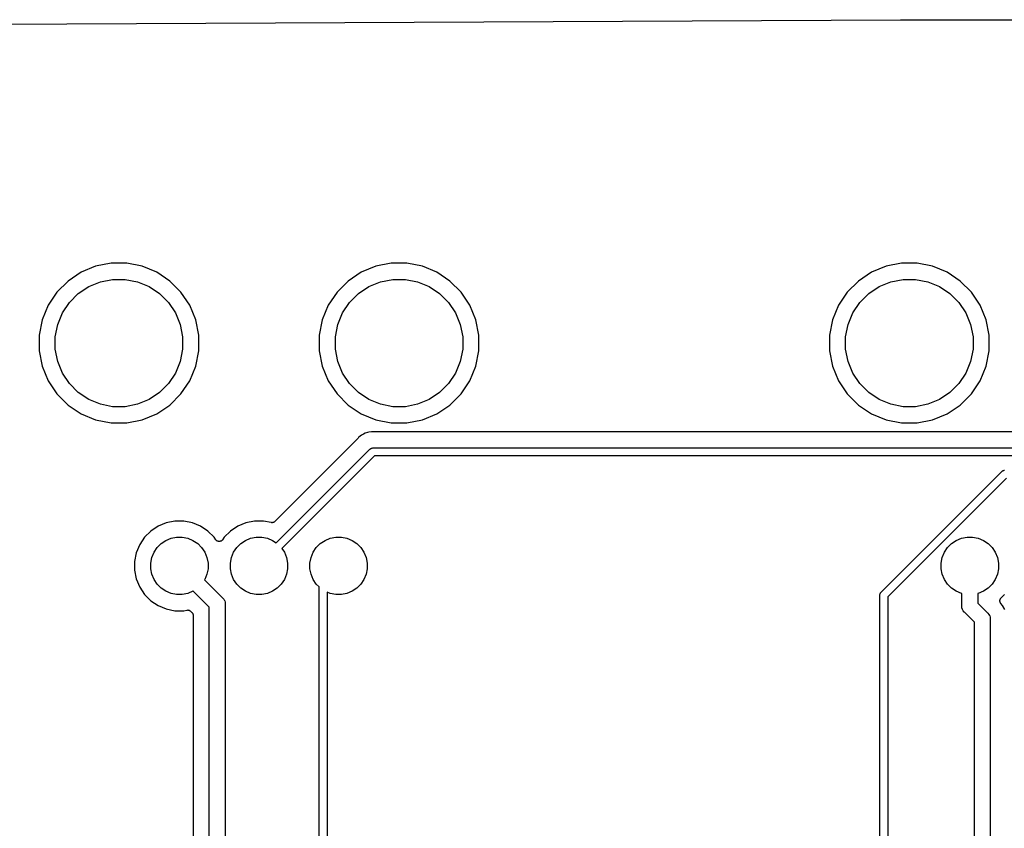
# Model space of a CAD drawing. Extents: x 3.04 to 9.02, y -6.31 to -2.47.
# Tile 8 of 33: x 4.06 to 5.27, y -3.47 to -2.47. Entities that reach past the tile are written whole.
import ezdxf

# ---------------------------------------------------------------- set-up
doc = ezdxf.new("R2010")
doc.units = 0
doc.header["$MEASUREMENT"] = 0
doc.layers.add('BLACK', color=7, linetype='CONTINUOUS')

msp = doc.modelspace()

# ---------------------------------------------------------------- linework, layer by layer
at = {"layer": 'BLACK', "linetype": 'CONTINUOUS'}
for p, q in [((3.03998, -2.48498), (5.14479, -2.47447)), ((5.14479, -2.47447), (5.14482, -2.47447)), ((5.14482, -2.47447), (5.14482, -2.47447)), ((5.14482, -2.47447), (7.89339, -2.47447)), ((4.16862, -2.77567), (4.14954, -2.77946)), ((4.18807, -2.77567), (4.16862, -2.77567)), ((4.20715, -2.77946), (4.18807, -2.77567)), ((4.51508, -2.77567), (4.496, -2.77946)), ((4.53453, -2.77567), (4.51508, -2.77567)), ((4.5536, -2.77946), (4.53453, -2.77567)), ((5.1461, -2.77567), (5.12703, -2.77946)), ((5.16555, -2.77567), (5.1461, -2.77567)), ((5.18463, -2.77946), (5.16555, -2.77567)), ((4.13158, -2.78691), (4.1154, -2.79771)), ((4.14954, -2.77946), (4.13158, -2.78691)), ((4.22512, -2.78691), (4.20715, -2.77946)), ((4.24129, -2.79771), (4.22512, -2.78691)), ((4.47803, -2.78691), (4.46186, -2.79771)), ((4.496, -2.77946), (4.47803, -2.78691)), ((4.57157, -2.78691), (4.5536, -2.77946)), ((4.58775, -2.79771), (4.57157, -2.78691)), ((5.10906, -2.78691), (5.09288, -2.79771)), ((5.12703, -2.77946), (5.10906, -2.78691)), ((5.2026, -2.78691), (5.18463, -2.77946)), ((5.21877, -2.79771), (5.2026, -2.78691)), ((4.1154, -2.79771), (4.10165, -2.81147)), ((4.14105, -2.80463), (4.15538, -2.7987)), ((4.15538, -2.7987), (4.17059, -2.79567)), ((4.17059, -2.79567), (4.1861, -2.79567)), ((4.1861, -2.79567), (4.20131, -2.7987)), ((4.20131, -2.7987), (4.21564, -2.80463)), ((4.25504, -2.81147), (4.24129, -2.79771)), ((4.46186, -2.79771), (4.44811, -2.81147)), ((4.48751, -2.80463), (4.50184, -2.7987)), ((4.50184, -2.7987), (4.51705, -2.79567)), ((4.51705, -2.79567), (4.53256, -2.79567)), ((4.53256, -2.79567), (4.54777, -2.7987)), ((4.54777, -2.7987), (4.5621, -2.80463)), ((4.6015, -2.81147), (4.58775, -2.79771)), ((5.09288, -2.79771), (5.07913, -2.81147)), ((5.11853, -2.80463), (5.13286, -2.7987)), ((5.13286, -2.7987), (5.14807, -2.79567)), ((5.14807, -2.79567), (5.16358, -2.79567)), ((5.16358, -2.79567), (5.17879, -2.7987)), ((5.17879, -2.7987), (5.19312, -2.80463)), ((5.23252, -2.81147), (5.21877, -2.79771)), ((4.10165, -2.81147), (4.09084, -2.82764)), ((4.12815, -2.81325), (4.14105, -2.80463)), ((4.21564, -2.80463), (4.22854, -2.81325)), ((4.26585, -2.82764), (4.25504, -2.81147)), ((4.44811, -2.81147), (4.4373, -2.82764)), ((4.47461, -2.81325), (4.48751, -2.80463)), ((4.5621, -2.80463), (4.575, -2.81325)), ((4.61231, -2.82764), (4.6015, -2.81147)), ((5.07913, -2.81147), (5.06832, -2.82764)), ((5.10563, -2.81325), (5.11853, -2.80463)), ((5.19312, -2.80463), (5.20602, -2.81325)), ((5.24333, -2.82764), (5.23252, -2.81147)), ((4.10857, -2.83711), (4.11719, -2.82422)), ((4.11719, -2.82422), (4.12815, -2.81325)), ((4.22854, -2.81325), (4.23951, -2.82422)), ((4.23951, -2.82422), (4.24813, -2.83711)), ((4.45502, -2.83711), (4.46364, -2.82422)), ((4.46364, -2.82422), (4.47461, -2.81325)), ((4.575, -2.81325), (4.58596, -2.82422)), ((4.58596, -2.82422), (4.59458, -2.83711)), ((5.08605, -2.83711), (5.09467, -2.82422)), ((5.09467, -2.82422), (5.10563, -2.81325)), ((5.20602, -2.81325), (5.21699, -2.82422)), ((5.21699, -2.82422), (5.22561, -2.83711)), ((4.09084, -2.82764), (4.0834, -2.84561)), ((4.27329, -2.84561), (4.26585, -2.82764)), ((4.4373, -2.82764), (4.42986, -2.84561)), ((4.61975, -2.84561), (4.61231, -2.82764)), ((5.06832, -2.82764), (5.06088, -2.84561)), ((5.25077, -2.84561), (5.24333, -2.82764)), ((4.0834, -2.84561), (4.07961, -2.86468)), ((4.10263, -2.85144), (4.10857, -2.83711)), ((4.24813, -2.83711), (4.25406, -2.85144)), ((4.27709, -2.86468), (4.27329, -2.84561)), ((4.42986, -2.84561), (4.42606, -2.86468)), ((4.44909, -2.85144), (4.45502, -2.83711)), ((4.59458, -2.83711), (4.60052, -2.85144)), ((4.62354, -2.86468), (4.61975, -2.84561)), ((5.06088, -2.84561), (5.05709, -2.86468)), ((5.08011, -2.85144), (5.08605, -2.83711)), ((5.22561, -2.83711), (5.23154, -2.85144)), ((5.25457, -2.86468), (5.25077, -2.84561)), ((4.09961, -2.86665), (4.10263, -2.85144)), ((4.25406, -2.85144), (4.25709, -2.86665)), ((4.44606, -2.86665), (4.44909, -2.85144)), ((4.60052, -2.85144), (4.60354, -2.86665)), ((5.07709, -2.86665), (5.08011, -2.85144)), ((5.23154, -2.85144), (5.23457, -2.86665)), ((4.07961, -2.86468), (4.07961, -2.88413)), ((4.09961, -2.88216), (4.09961, -2.86665)), ((4.25709, -2.86665), (4.25709, -2.88216)), ((4.27709, -2.88413), (4.27709, -2.86468)), ((4.42606, -2.86468), (4.42606, -2.88413)), ((4.44606, -2.88216), (4.44606, -2.86665)), ((4.60354, -2.86665), (4.60354, -2.88216)), ((4.62354, -2.88413), (4.62354, -2.86468)), ((5.05709, -2.86468), (5.05709, -2.88413)), ((5.07709, -2.88216), (5.07709, -2.86665)), ((5.23457, -2.86665), (5.23457, -2.88216)), ((5.25457, -2.88413), (5.25457, -2.86468)), ((4.07961, -2.88413), (4.0834, -2.90321)), ((4.10263, -2.89738), (4.09961, -2.88216)), ((4.25709, -2.88216), (4.25406, -2.89738)), ((4.27329, -2.90321), (4.27709, -2.88413)), ((4.42606, -2.88413), (4.42986, -2.90321)), ((4.44909, -2.89738), (4.44606, -2.88216)), ((4.60354, -2.88216), (4.60052, -2.89738)), ((4.61975, -2.90321), (4.62354, -2.88413)), ((5.05709, -2.88413), (5.06088, -2.90321)), ((5.08011, -2.89738), (5.07709, -2.88216)), ((5.23457, -2.88216), (5.23154, -2.89738)), ((5.25077, -2.90321), (5.25457, -2.88413)), ((4.10857, -2.91171), (4.10263, -2.89738)), ((4.25406, -2.89738), (4.24813, -2.91171)), ((4.45502, -2.91171), (4.44909, -2.89738)), ((4.60052, -2.89738), (4.59458, -2.91171)), ((5.08605, -2.91171), (5.08011, -2.89738)), ((5.23154, -2.89738), (5.22561, -2.91171)), ((4.0834, -2.90321), (4.09084, -2.92118)), ((4.26585, -2.92118), (4.27329, -2.90321)), ((4.42986, -2.90321), (4.4373, -2.92118)), ((4.61231, -2.92118), (4.61975, -2.90321)), ((5.06088, -2.90321), (5.06832, -2.92118)), ((5.24333, -2.92118), (5.25077, -2.90321)), ((4.09084, -2.92118), (4.10165, -2.93735)), ((4.11719, -2.9246), (4.10857, -2.91171)), ((4.24813, -2.91171), (4.23951, -2.9246)), ((4.25504, -2.93735), (4.26585, -2.92118)), ((4.4373, -2.92118), (4.44811, -2.93735)), ((4.46364, -2.9246), (4.45502, -2.91171)), ((4.59458, -2.91171), (4.58596, -2.9246)), ((4.6015, -2.93735), (4.61231, -2.92118)), ((5.06832, -2.92118), (5.07913, -2.93735)), ((5.09467, -2.9246), (5.08605, -2.91171)), ((5.22561, -2.91171), (5.21699, -2.9246)), ((5.23252, -2.93735), (5.24333, -2.92118)), ((4.12815, -2.93557), (4.11719, -2.9246)), ((4.23951, -2.9246), (4.22854, -2.93557)), ((4.47461, -2.93557), (4.46364, -2.9246)), ((4.58596, -2.9246), (4.575, -2.93557)), ((5.10563, -2.93557), (5.09467, -2.9246)), ((5.21699, -2.9246), (5.20602, -2.93557)), ((4.10165, -2.93735), (4.1154, -2.95111)), ((4.14105, -2.94419), (4.12815, -2.93557)), ((4.15538, -2.95012), (4.14105, -2.94419)), ((4.21564, -2.94419), (4.20131, -2.95012)), ((4.22854, -2.93557), (4.21564, -2.94419)), ((4.24129, -2.95111), (4.25504, -2.93735)), ((4.44811, -2.93735), (4.46186, -2.95111)), ((4.48751, -2.94419), (4.47461, -2.93557)), ((4.50184, -2.95012), (4.48751, -2.94419)), ((4.5621, -2.94419), (4.54777, -2.95012)), ((4.575, -2.93557), (4.5621, -2.94419)), ((4.58775, -2.95111), (4.6015, -2.93735)), ((5.07913, -2.93735), (5.09288, -2.95111)), ((5.11853, -2.94419), (5.10563, -2.93557)), ((5.13286, -2.95012), (5.11853, -2.94419)), ((5.19312, -2.94419), (5.17879, -2.95012)), ((5.20602, -2.93557), (5.19312, -2.94419)), ((5.21877, -2.95111), (5.23252, -2.93735)), ((4.1154, -2.95111), (4.13158, -2.96191)), ((4.17059, -2.95315), (4.15538, -2.95012)), ((4.1861, -2.95315), (4.17059, -2.95315)), ((4.20131, -2.95012), (4.1861, -2.95315)), ((4.22512, -2.96191), (4.24129, -2.95111)), ((4.46186, -2.95111), (4.47803, -2.96191)), ((4.51705, -2.95315), (4.50184, -2.95012)), ((4.53256, -2.95315), (4.51705, -2.95315)), ((4.54777, -2.95012), (4.53256, -2.95315)), ((4.57157, -2.96191), (4.58775, -2.95111)), ((5.09288, -2.95111), (5.10906, -2.96191)), ((5.14807, -2.95315), (5.13286, -2.95012)), ((5.16358, -2.95315), (5.14807, -2.95315)), ((5.17879, -2.95012), (5.16358, -2.95315)), ((5.2026, -2.96191), (5.21877, -2.95111)), ((4.13158, -2.96191), (4.14954, -2.96936)), ((4.14954, -2.96936), (4.16862, -2.97315)), ((4.18807, -2.97315), (4.20715, -2.96936)), ((4.20715, -2.96936), (4.22512, -2.96191)), ((4.47803, -2.96191), (4.496, -2.96936)), ((4.496, -2.96936), (4.51508, -2.97315)), ((4.53453, -2.97315), (4.5536, -2.96936)), ((4.5536, -2.96936), (4.57157, -2.96191)), ((5.10906, -2.96191), (5.12703, -2.96936)), ((5.12703, -2.96936), (5.1461, -2.97315)), ((5.16555, -2.97315), (5.18463, -2.96936)), ((5.18463, -2.96936), (5.2026, -2.96191)), ((4.16862, -2.97315), (4.18807, -2.97315)), ((4.51508, -2.97315), (4.53453, -2.97315)), ((5.1461, -2.97315), (5.16555, -2.97315)), ((4.47378, -2.99254), (4.37121, -3.09512)), ((4.47391, -2.99238), (4.47378, -2.99254)), ((4.47406, -2.99223), (4.47391, -2.99238)), ((4.47411, -2.99218), (4.47406, -2.99223)), ((4.47473, -2.99141), (4.47411, -2.99218)), ((4.47672, -2.98978), (4.47473, -2.99141)), ((4.47853, -2.9883), (4.47672, -2.98978)), ((4.47672, -2.98978), (4.47672, -2.98978)), ((4.4809, -2.98703), (4.47853, -2.9883)), ((4.48286, -2.98599), (4.4809, -2.98703)), ((4.4809, -2.98703), (4.4809, -2.98703)), ((4.48571, -2.98512), (4.48286, -2.98599)), ((4.48756, -2.98456), (4.48571, -2.98512)), ((4.48571, -2.98512), (4.48571, -2.98512)), ((4.49078, -2.98424), (4.48756, -2.98456)), ((4.49244, -2.98408), (4.49078, -2.98424)), ((4.49078, -2.98424), (4.49078, -2.98424)), ((4.49342, -2.98418), (4.49244, -2.98408)), ((4.49363, -2.98418), (4.49342, -2.98418)), ((4.49384, -2.9842), (4.49363, -2.98418)), ((4.49391, -2.9842), (4.49384, -2.9842)), ((5.74773, -2.9842), (4.49391, -2.9842)), ((4.37295, -3.12167), (4.48879, -3.00581)), ((4.48879, -3.00581), (4.48894, -3.00563)), ((4.48894, -3.00563), (4.48913, -3.00547)), ((4.48913, -3.00547), (4.48969, -3.00501)), ((4.48913, -3.00547), (4.48913, -3.00547)), ((4.48969, -3.00501), (4.49016, -3.00476)), ((4.48969, -3.00501), (4.48969, -3.00501)), ((4.48969, -3.00501), (4.48969, -3.00501)), ((4.49016, -3.00476), (4.49055, -3.00455)), ((4.49055, -3.00455), (4.49148, -3.00427)), ((4.49055, -3.00455), (4.49055, -3.00455)), ((4.49055, -3.00455), (4.49055, -3.00455)), ((4.49148, -3.00427), (4.4922, -3.0042)), ((4.4922, -3.0042), (4.49244, -3.00418)), ((4.4922, -3.0042), (4.4922, -3.0042)), ((4.49244, -3.00418), (4.49268, -3.0042)), ((4.49268, -3.0042), (5.75808, -3.0042)), ((4.49448, -3.01404), (4.37991, -3.12862)), ((5.75745, -3.01404), (4.49448, -3.01404)), ((5.27201, -3.03207), (5.27267, -3.03186)), ((5.27267, -3.03186), (5.27293, -3.03178)), ((5.27293, -3.03178), (5.27366, -3.03171)), ((5.27293, -3.03178), (5.27293, -3.03178)), ((5.27293, -3.03178), (5.27293, -3.03178)), ((5.12102, -3.18258), (5.27025, -3.03332)), ((5.27594, -3.04156), (5.12925, -3.18827)), ((5.27025, -3.03332), (5.2704, -3.03314)), ((5.2704, -3.03314), (5.27079, -3.03282)), ((5.27079, -3.03282), (5.27115, -3.03252)), ((5.27115, -3.03252), (5.27163, -3.03227)), ((5.27115, -3.03252), (5.27115, -3.03252)), ((5.27115, -3.03252), (5.27115, -3.03252)), ((5.27163, -3.03227), (5.272, -3.03207)), ((5.272, -3.03207), (5.272, -3.03207)), ((5.272, -3.03207), (5.27201, -3.03207)), ((4.22689, -3.10088), (4.21781, -3.10694)), ((4.23698, -3.0967), (4.22689, -3.10088)), ((4.24769, -3.09457), (4.23698, -3.0967)), ((4.25861, -3.09457), (4.24769, -3.09457)), ((4.26932, -3.0967), (4.25861, -3.09457)), ((4.27941, -3.10088), (4.26932, -3.0967)), ((4.28849, -3.10694), (4.27941, -3.10088)), ((4.32532, -3.10088), (4.31624, -3.10694)), ((4.33541, -3.0967), (4.32532, -3.10088)), ((4.34612, -3.09457), (4.33541, -3.0967)), ((4.35703, -3.09457), (4.34612, -3.09457)), ((4.3667, -3.09649), (4.35703, -3.09457)), ((4.36716, -3.09653), (4.3667, -3.09649)), ((4.36762, -3.09658), (4.36716, -3.09653)), ((4.36764, -3.09658), (4.36762, -3.09658)), ((4.36767, -3.09658), (4.36764, -3.09658)), ((4.36813, -3.09654), (4.36767, -3.09658)), ((4.36859, -3.0965), (4.36813, -3.09654)), ((4.36862, -3.09649), (4.36859, -3.0965)), ((4.36864, -3.09649), (4.36862, -3.09649)), ((4.36908, -3.09636), (4.36864, -3.09649)), ((4.36953, -3.09623), (4.36908, -3.09636)), ((4.36955, -3.09622), (4.36953, -3.09623)), ((4.36957, -3.09621), (4.36955, -3.09622)), ((4.36998, -3.09599), (4.36957, -3.09621)), ((4.3704, -3.09578), (4.36998, -3.09599)), ((4.37041, -3.09576), (4.3704, -3.09578)), ((4.37044, -3.09575), (4.37041, -3.09576)), ((4.37079, -3.09546), (4.37044, -3.09575)), ((4.37116, -3.09517), (4.37079, -3.09546)), ((4.37119, -3.09514), (4.37116, -3.09517)), ((4.37121, -3.09512), (4.37119, -3.09514)), ((4.37119, -3.09514), (4.37119, -3.09514)), ((4.37119, -3.09514), (4.37119, -3.09514)), ((4.21009, -3.11466), (4.20403, -3.12374)), ((4.21781, -3.10694), (4.21009, -3.11466)), ((4.23637, -3.1186), (4.24281, -3.11593)), ((4.24281, -3.11593), (4.24966, -3.11457)), ((4.24966, -3.11457), (4.25664, -3.11457)), ((4.25664, -3.11457), (4.26349, -3.11593)), ((4.26349, -3.11593), (4.26993, -3.1186)), ((4.29621, -3.11466), (4.28849, -3.10694)), ((4.2982, -3.11765), (4.29621, -3.11466)), ((4.30852, -3.11466), (4.30652, -3.11765)), ((4.31624, -3.10694), (4.30852, -3.11466)), ((4.33479, -3.1186), (4.34124, -3.11593)), ((4.34124, -3.11593), (4.34808, -3.11457)), ((4.34808, -3.11457), (4.35506, -3.11457)), ((4.35506, -3.11457), (4.36191, -3.11593)), ((4.36191, -3.11593), (4.36836, -3.1186)), ((4.43322, -3.1186), (4.43966, -3.11593)), ((4.43966, -3.11593), (4.44651, -3.11457)), ((4.44651, -3.11457), (4.45349, -3.11457)), ((4.45349, -3.11457), (4.46034, -3.11593)), ((4.46034, -3.11593), (4.46678, -3.1186)), ((5.21385, -3.1186), (5.22029, -3.11593)), ((5.22029, -3.11593), (5.22714, -3.11457)), ((5.22714, -3.11457), (5.23412, -3.11457)), ((5.23412, -3.11457), (5.24097, -3.11593)), ((5.24097, -3.11593), (5.24741, -3.1186)), ((4.20403, -3.12374), (4.19985, -3.13383)), ((4.22175, -3.13322), (4.22563, -3.12741)), ((4.22563, -3.12741), (4.23056, -3.12248)), ((4.23056, -3.12248), (4.23637, -3.1186)), ((4.26993, -3.1186), (4.27574, -3.12248)), ((4.27574, -3.12248), (4.28067, -3.12741)), ((4.28067, -3.12741), (4.28455, -3.13322)), ((4.2985, -3.11802), (4.2982, -3.11765)), ((4.29881, -3.11839), (4.2985, -3.11802)), ((4.29882, -3.1184), (4.29881, -3.11839)), ((4.29882, -3.11841), (4.29882, -3.1184)), ((4.29919, -3.11871), (4.29882, -3.11841)), ((4.29956, -3.11901), (4.29919, -3.11871)), ((4.29957, -3.11902), (4.29956, -3.11901)), ((4.29958, -3.11903), (4.29957, -3.11902)), ((4.3, -3.11925), (4.29958, -3.11903)), ((4.30041, -3.11948), (4.3, -3.11925)), ((4.30043, -3.11948), (4.30041, -3.11948)), ((4.30044, -3.11949), (4.30043, -3.11948)), ((4.30089, -3.11963), (4.30044, -3.11949)), ((4.30134, -3.11977), (4.30089, -3.11963)), ((4.30136, -3.11977), (4.30134, -3.11977)), ((4.30137, -3.11978), (4.30136, -3.11977)), ((4.30184, -3.11982), (4.30137, -3.11978)), ((4.30231, -3.11987), (4.30184, -3.11982)), ((4.30233, -3.11987), (4.30231, -3.11987)), ((4.30234, -3.11988), (4.30233, -3.11987)), ((4.30281, -3.11983), (4.30234, -3.11988)), ((4.30329, -3.11979), (4.30281, -3.11983)), ((4.3033, -3.11979), (4.30329, -3.11979)), ((4.30331, -3.11978), (4.3033, -3.11979)), ((4.30377, -3.11965), (4.30331, -3.11978)), ((4.30422, -3.11952), (4.30377, -3.11965)), ((4.30423, -3.11951), (4.30422, -3.11952)), ((4.30425, -3.11951), (4.30423, -3.11951)), ((4.30467, -3.11929), (4.30425, -3.11951)), ((4.30509, -3.11907), (4.30467, -3.11929)), ((4.3051, -3.11906), (4.30509, -3.11907)), ((4.30511, -3.11905), (4.3051, -3.11906)), ((4.30547, -3.11876), (4.30511, -3.11905)), ((4.30585, -3.11846), (4.30547, -3.11876)), ((4.30586, -3.11845), (4.30585, -3.11846)), ((4.30587, -3.11844), (4.30586, -3.11845)), ((4.30617, -3.11808), (4.30587, -3.11844)), ((4.30648, -3.11771), (4.30617, -3.11808)), ((4.30649, -3.11769), (4.30648, -3.11771)), ((4.3065, -3.11769), (4.30649, -3.11769)), ((4.30652, -3.11765), (4.3065, -3.11769)), ((4.3065, -3.11769), (4.3065, -3.11769)), ((4.32017, -3.13322), (4.32405, -3.12741)), ((4.32405, -3.12741), (4.32899, -3.12248)), ((4.32899, -3.12248), (4.33479, -3.1186)), ((4.36836, -3.1186), (4.37295, -3.12167)), ((4.37991, -3.12862), (4.38298, -3.13322)), ((4.4186, -3.13322), (4.42248, -3.12741)), ((4.42248, -3.12741), (4.42741, -3.12248)), ((4.42741, -3.12248), (4.43322, -3.1186)), ((4.46678, -3.1186), (4.47259, -3.12248)), ((4.47259, -3.12248), (4.47752, -3.12741)), ((4.47752, -3.12741), (4.4814, -3.13322)), ((5.19923, -3.13322), (5.20311, -3.12741)), ((5.20311, -3.12741), (5.20804, -3.12248)), ((5.20804, -3.12248), (5.21385, -3.1186)), ((5.24741, -3.1186), (5.25322, -3.12248)), ((5.25322, -3.12248), (5.25815, -3.12741)), ((5.25815, -3.12741), (5.26203, -3.13322)), ((4.19985, -3.13383), (4.19772, -3.14454)), ((4.21772, -3.14651), (4.21908, -3.13966)), ((4.21908, -3.13966), (4.22175, -3.13322)), ((4.28455, -3.13322), (4.28722, -3.13966)), ((4.28722, -3.13966), (4.28858, -3.14651)), ((4.31614, -3.14651), (4.3175, -3.13966)), ((4.3175, -3.13966), (4.32017, -3.13322)), ((4.38298, -3.13322), (4.38565, -3.13966)), ((4.38565, -3.13966), (4.38701, -3.14651)), ((4.41457, -3.14651), (4.41593, -3.13966)), ((4.41593, -3.13966), (4.4186, -3.13322)), ((4.4814, -3.13322), (4.48407, -3.13966)), ((4.48407, -3.13966), (4.48543, -3.14651)), ((5.1952, -3.14651), (5.19656, -3.13966)), ((5.19656, -3.13966), (5.19923, -3.13322)), ((5.26203, -3.13322), (5.2647, -3.13966)), ((5.2647, -3.13966), (5.26606, -3.14651)), ((4.19772, -3.14454), (4.19772, -3.15546)), ((4.21772, -3.15349), (4.21772, -3.14651)), ((4.21908, -3.16034), (4.21772, -3.15349)), ((4.28858, -3.15349), (4.28722, -3.16034)), ((4.28858, -3.14651), (4.28858, -3.15349)), ((4.31614, -3.15349), (4.31614, -3.14651)), ((4.3175, -3.16034), (4.31614, -3.15349)), ((4.38701, -3.15349), (4.38565, -3.16034)), ((4.38701, -3.14651), (4.38701, -3.15349)), ((4.41457, -3.15349), (4.41457, -3.14651)), ((4.41593, -3.16034), (4.41457, -3.15349)), ((4.48543, -3.15349), (4.48407, -3.16034)), ((4.48543, -3.14651), (4.48543, -3.15349)), ((5.1952, -3.15349), (5.1952, -3.14651)), ((5.19656, -3.16034), (5.1952, -3.15349)), ((5.26606, -3.15349), (5.2647, -3.16034)), ((5.26606, -3.14651), (5.26606, -3.15349)), ((4.19772, -3.15546), (4.19985, -3.16617)), ((4.22175, -3.16678), (4.21908, -3.16034)), ((4.28722, -3.16034), (4.28455, -3.16678)), ((4.32017, -3.16678), (4.3175, -3.16034)), ((4.38565, -3.16034), (4.38298, -3.16678)), ((4.4186, -3.16678), (4.41593, -3.16034)), ((4.48407, -3.16034), (4.4814, -3.16678)), ((5.19923, -3.16678), (5.19656, -3.16034)), ((5.2647, -3.16034), (5.26203, -3.16678)), ((4.19985, -3.16617), (4.20403, -3.17626)), ((4.20403, -3.17626), (4.21009, -3.18534)), ((4.22563, -3.17259), (4.22175, -3.16678)), ((4.23056, -3.17752), (4.22563, -3.17259)), ((4.23637, -3.1814), (4.23056, -3.17752)), ((4.28455, -3.16678), (4.28427, -3.1672)), ((4.28427, -3.1672), (4.30662, -3.18955)), ((4.32405, -3.17259), (4.32017, -3.16678)), ((4.32899, -3.17752), (4.32405, -3.17259)), ((4.33479, -3.1814), (4.32899, -3.17752)), ((4.37416, -3.17752), (4.36836, -3.1814)), ((4.3791, -3.17259), (4.37416, -3.17752)), ((4.38298, -3.16678), (4.3791, -3.17259)), ((4.42248, -3.17259), (4.4186, -3.16678)), ((4.42598, -3.17609), (4.42248, -3.17259)), ((4.42598, -4.08738), (4.42598, -3.17609)), ((4.47259, -3.17752), (4.46678, -3.1814)), ((4.47752, -3.17259), (4.47259, -3.17752)), ((4.4814, -3.16678), (4.47752, -3.17259)), ((5.20311, -3.17259), (5.19923, -3.16678)), ((5.20804, -3.17752), (5.20311, -3.17259)), ((5.21385, -3.1814), (5.20804, -3.17752)), ((5.25322, -3.17752), (5.24741, -3.1814)), ((5.25815, -3.17259), (5.25322, -3.17752)), ((5.26203, -3.16678), (5.25815, -3.17259)), ((4.21009, -3.18534), (4.21781, -3.19306)), ((4.24281, -3.18407), (4.23637, -3.1814)), ((4.24966, -3.18543), (4.24281, -3.18407)), ((4.25664, -3.18543), (4.24966, -3.18543)), ((4.26349, -3.18407), (4.25664, -3.18543)), ((4.26993, -3.1814), (4.26349, -3.18407)), ((4.27035, -3.18112), (4.26993, -3.1814)), ((4.29016, -3.20093), (4.27035, -3.18112)), ((4.30662, -3.18955), (4.30699, -3.18986)), ((4.30699, -3.18986), (4.30822, -3.19136)), ((4.34124, -3.18407), (4.33479, -3.1814)), ((4.34808, -3.18543), (4.34124, -3.18407)), ((4.35506, -3.18543), (4.34808, -3.18543)), ((4.36191, -3.18407), (4.35506, -3.18543)), ((4.36836, -3.1814), (4.36191, -3.18407)), ((4.43966, -3.18407), (4.43583, -3.18248)), ((4.43583, -3.18248), (4.43583, -4.08187)), ((4.44651, -3.18543), (4.43966, -3.18407)), ((4.45349, -3.18543), (4.44651, -3.18543)), ((4.46034, -3.18407), (4.45349, -3.18543)), ((4.46678, -3.1814), (4.46034, -3.18407)), ((5.11939, -3.18623), (5.11941, -3.18599)), ((5.11941, -3.18647), (5.11939, -3.18623)), ((5.11941, -3.18599), (5.11945, -3.18554)), ((5.11941, -3.18599), (5.11941, -3.18599)), ((5.11941, -3.50562), (5.11941, -3.18647)), ((5.11945, -3.18554), (5.11948, -3.18526)), ((5.11948, -3.18526), (5.11965, -3.18471)), ((5.11948, -3.18526), (5.11948, -3.18526)), ((5.11948, -3.18526), (5.11948, -3.18526)), ((5.11965, -3.18471), (5.11976, -3.18434)), ((5.11976, -3.18434), (5.11997, -3.18394)), ((5.11976, -3.18434), (5.11976, -3.18434)), ((5.11976, -3.18434), (5.11976, -3.18434)), ((5.11997, -3.18394), (5.12022, -3.18348)), ((5.12022, -3.18348), (5.12042, -3.18323)), ((5.12022, -3.18348), (5.12022, -3.18348)), ((5.12022, -3.18348), (5.12022, -3.18348)), ((5.12042, -3.18323), (5.12068, -3.18292)), ((5.12068, -3.18292), (5.12083, -3.18273)), ((5.12068, -3.18292), (5.12068, -3.18292)), ((5.12083, -3.18273), (5.12102, -3.18258)), ((5.12925, -3.18827), (5.12925, -3.50741)), ((5.22029, -3.18407), (5.21385, -3.1814)), ((5.22079, -3.18417), (5.22029, -3.18407)), ((5.22079, -3.19963), (5.22079, -3.18417)), ((5.24097, -3.18407), (5.24047, -3.18417)), ((5.24047, -3.18417), (5.24047, -3.19603)), ((5.24741, -3.1814), (5.24097, -3.18407)), ((5.26886, -3.19027), (5.269, -3.19005)), ((5.269, -3.19005), (5.26916, -3.18989)), ((5.26916, -3.18989), (5.26931, -3.18972)), ((5.26931, -3.18972), (5.27369, -3.18534)), ((4.21781, -3.19306), (4.22689, -3.19912)), ((4.22689, -3.19912), (4.23698, -3.2033)), ((4.29016, -4.0625), (4.29016, -3.20093)), ((4.30822, -3.19136), (4.30904, -3.19289)), ((4.30904, -3.19289), (4.30914, -3.19307)), ((4.30914, -3.19307), (4.3097, -3.19492)), ((4.3097, -3.19492), (4.30989, -3.19685)), ((4.30989, -3.19685), (4.30984, -3.19733)), ((4.30984, -3.19733), (4.30984, -4.06609)), ((5.22074, -3.20011), (5.22079, -3.19963)), ((5.22093, -3.20204), (5.22074, -3.20011)), ((5.22149, -3.20389), (5.22093, -3.20204)), ((5.24047, -3.19603), (5.25268, -3.20824)), ((5.26784, -3.19323), (5.26787, -3.19297)), ((5.26786, -3.19346), (5.26784, -3.19323)), ((5.26786, -3.19369), (5.26786, -3.19346)), ((5.26791, -3.19394), (5.26786, -3.19369)), ((5.26787, -3.19271), (5.26792, -3.19249)), ((5.26787, -3.19297), (5.26787, -3.19271)), ((5.26793, -3.19421), (5.26791, -3.19394)), ((5.26792, -3.19249), (5.26794, -3.19226)), ((5.268, -3.19442), (5.26793, -3.19421)), ((5.26794, -3.19226), (5.26802, -3.19201)), ((5.26804, -3.19465), (5.268, -3.19442)), ((5.26802, -3.19201), (5.26807, -3.19175)), ((5.26814, -3.19489), (5.26804, -3.19465)), ((5.26807, -3.19175), (5.26816, -3.19155)), ((5.26821, -3.19514), (5.26814, -3.19489)), ((5.26816, -3.19155), (5.26823, -3.19133)), ((5.26832, -3.19534), (5.26821, -3.19514)), ((5.26823, -3.19133), (5.26835, -3.1911)), ((5.2684, -3.19555), (5.26832, -3.19534)), ((5.26835, -3.1911), (5.26845, -3.19086)), ((5.26855, -3.19577), (5.2684, -3.19555)), ((5.26845, -3.19086), (5.26858, -3.19067)), ((5.26867, -3.196), (5.26855, -3.19577)), ((5.26858, -3.19067), (5.26869, -3.19047)), ((5.26881, -3.19618), (5.26867, -3.196)), ((5.26869, -3.19047), (5.26886, -3.19027)), ((5.26893, -3.19637), (5.26881, -3.19618)), ((5.26898, -3.19642), (5.26893, -3.19637)), ((5.271, -3.19888), (5.26898, -3.19642)), ((5.27377, -3.20407), (5.271, -3.19888)), ((4.23698, -3.2033), (4.24769, -3.20543)), ((4.24769, -3.20543), (4.25861, -3.20543)), ((4.25861, -3.20543), (4.26247, -3.20467)), ((4.26247, -3.20467), (4.26249, -3.20466)), ((4.26249, -3.20466), (4.26254, -3.20465)), ((4.26249, -3.20466), (4.26249, -3.20466)), ((4.26249, -3.20466), (4.26249, -3.20466)), ((4.26254, -3.20465), (4.263, -3.20461)), ((4.263, -3.20461), (4.26346, -3.20457)), ((4.26346, -3.20457), (4.26349, -3.20457)), ((4.26349, -3.20457), (4.26351, -3.20457)), ((4.26351, -3.20457), (4.26397, -3.20462)), ((4.26397, -3.20462), (4.26443, -3.20467)), ((4.26443, -3.20467), (4.26446, -3.20467)), ((4.26446, -3.20467), (4.26448, -3.20468)), ((4.26448, -3.20468), (4.26492, -3.20482)), ((4.26492, -3.20482), (4.26537, -3.20495)), ((4.26537, -3.20495), (4.26539, -3.20496)), ((4.26539, -3.20496), (4.26541, -3.20497)), ((4.26541, -3.20497), (4.26582, -3.2052)), ((4.26582, -3.2052), (4.26623, -3.20541)), ((4.26623, -3.20541), (4.26624, -3.20543)), ((4.26624, -3.20543), (4.26627, -3.20544)), ((4.26627, -3.20544), (4.26662, -3.20574)), ((4.26662, -3.20574), (4.26698, -3.20603)), ((4.26698, -3.20603), (4.26869, -3.20775)), ((4.26869, -3.20775), (4.2687, -3.20776)), ((4.2687, -3.20776), (4.26871, -3.20776)), ((4.26871, -3.20776), (4.26871, -3.20776)), ((4.26871, -3.20776), (4.26874, -3.2078)), ((4.26874, -3.2078), (4.26903, -3.20816)), ((4.26903, -3.20816), (4.26932, -3.20852)), ((4.26932, -3.20852), (4.26933, -3.20854)), ((4.26933, -3.20854), (4.26935, -3.20856)), ((4.26935, -3.20856), (4.26956, -3.20897)), ((4.26956, -3.20897), (4.26978, -3.20938)), ((4.26978, -3.20938), (4.26979, -3.2094)), ((4.26979, -3.2094), (4.2698, -3.20943)), ((4.2698, -3.20943), (4.26993, -3.20987)), ((4.26993, -3.20987), (4.27006, -3.21031)), ((4.27006, -3.21031), (4.27006, -3.21034)), ((4.27006, -3.21034), (4.27007, -3.21036)), ((4.27007, -3.21036), (4.27011, -3.21082)), ((4.27011, -3.21082), (4.27016, -3.21128)), ((4.27016, -3.21128), (4.27016, -3.78496)), ((5.22235, -3.20549), (5.22149, -3.20389)), ((5.22241, -3.2056), (5.22235, -3.20549)), ((5.22364, -3.2071), (5.22241, -3.2056)), ((5.22401, -3.20741), (5.22364, -3.2071)), ((5.23622, -3.21962), (5.22401, -3.20741)), ((5.25268, -3.20824), (5.25306, -3.20855)), ((5.25306, -3.20855), (5.25429, -3.21005)), ((5.25429, -3.21005), (5.25508, -3.21153)), ((5.25508, -3.21153), (5.2552, -3.21176)), ((5.2552, -3.21176), (5.25576, -3.21361)), ((5.25576, -3.21361), (5.25595, -3.21554)), ((5.23622, -4.07549), (5.23622, -3.21962)), ((5.25595, -3.21554), (5.25591, -3.21603)), ((5.25591, -3.21603), (5.25591, -4.07908))]:
    msp.add_line(p, q, dxfattribs=at)

doc.saveas('drawing.dxf')
